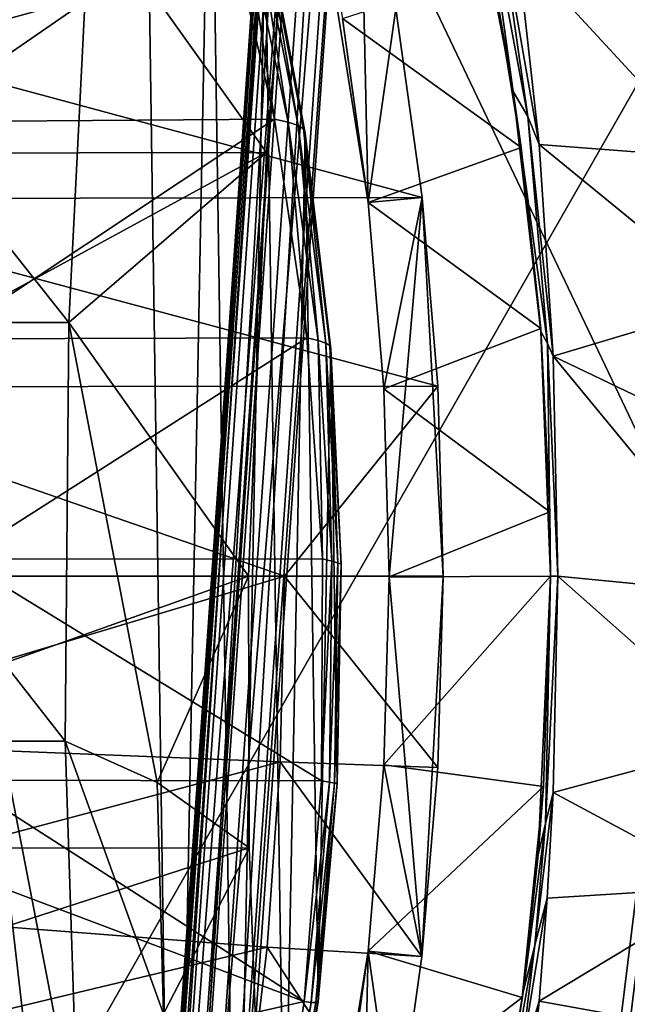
# Model space of a CAD drawing. Header units: metres. Extents: x 0 to 904, y -904 to 0.
# Tile 15 of 236: x 87 to 163, y -500 to -377. Entities that reach past the tile are written whole.
import ezdxf

# ---------------------------------------------------------------- set-up
doc = ezdxf.new("R2010")
doc.units = ezdxf.units.M

msp = doc.modelspace()

# ---------------------------------------------------------------- linework, layer by layer
at = {"layer": 'top'}
for points in [[(58.565701, -570.15863, 661.240173), (207.702347, -309.111755, 657.334961), (35.76218, -309.819092, 661.837402)], [(58.565701, -570.15863, 661.240173), (207.702347, -584.097839, 657.334961), (207.702347, -309.111755, 657.334961)], [(106.263069, -579.41748, 1605.699219), (102.299171, -311.90625, 1605.779053), (65.81794, -369.758789, 1606.712402)], [(110.913132, -337.780426, 1605.550781), (102.299171, -311.90625, 1605.779053), (106.263069, -579.41748, 1605.699219)], [(114.12072, -553.300842, 1605.495239), (110.913132, -337.780426, 1605.550781), (106.263069, -579.41748, 1605.699219)], [(117.760857, -364.177917, 1605.379028), (110.913132, -337.780426, 1605.550781), (114.12072, -553.300842, 1605.495239)], [(130.694794, -399.678375, 255.885132), (129.653809, -352.275635, 201.423859), (123.336311, -353.440033, 262.541229)], [(130.694794, -399.678375, 255.885132), (134.177689, -375.379425, 195.461365), (129.653809, -352.275635, 201.423859)], [(127.450325, -376.577545, 260.439056), (130.694794, -399.678375, 255.885132), (123.336311, -353.440033, 262.541229)], [(148.906921, -385.751007, 271.770599), (143.432648, -357.152802, 281.652802), (145.24408, -359.542999, 284.118835)], [(143.432648, -357.152802, 281.652802), (148.906921, -385.751007, 271.770599), (146.242966, -370.508606, 265.495361)], [(150.73558, -388.90451, 275.312927), (148.906921, -385.751007, 271.770599), (145.24408, -359.542999, 284.118835)], [(146.876816, -362.136139, 286.576202), (150.73558, -388.90451, 275.312927), (145.24408, -359.542999, 284.118835)], [(93.114326, -414.74646, 2031.052734), (95.733551, -362.296753, 2026.798096), (51.564709, -362.278748, 2034.584595)], [(51.564709, -362.278748, 2034.584595), (51.564968, -414.75824, 2038.379517), (93.114326, -414.74646, 2031.052734)], [(66.875145, -362.945892, 1518.912842), (112.721756, -362.245575, 1545.40625), (73.192986, -389.571899, 1524.477905)], [(112.721756, -362.245575, 1545.40625), (118.923676, -389.199493, 1550.911377), (73.192986, -389.571899, 1524.477905)], [(93.114326, -414.74646, 2031.052734), (117.911072, -393.401001, 1988.119873), (95.733551, -362.296753, 2026.798096)], [(117.911072, -393.401001, 1988.119873), (120.089249, -367.022247, 1984.553101), (95.733551, -362.296753, 2026.798096)], [(112.721756, -362.245575, 1545.40625), (114.908806, -362.646942, 1560.783936), (118.923676, -389.199493, 1550.911377)], [(149.460907, -367.862183, 291.483978), (152.15448, -392.39978, 278.844421), (146.876816, -362.136139, 286.576202)], [(152.15448, -392.39978, 278.844421), (150.73558, -388.90451, 275.312927), (146.876816, -362.136139, 286.576202)], [(114.908806, -362.646942, 1560.783936), (120.665901, -389.607666, 1564.945068), (118.923676, -389.199493, 1550.911377)], [(114.908806, -362.646942, 1560.783936), (116.484978, -363.103516, 1576.238403), (120.665901, -389.607666, 1564.945068)], [(116.484978, -363.103516, 1576.238403), (121.891022, -390.01889, 1579.037964), (120.665901, -389.607666, 1564.945068)], [(116.484978, -363.103516, 1576.238403), (117.436378, -363.615723, 1591.735596), (121.891022, -390.01889, 1579.037964)], [(120.180878, -526.704712, 1605.33728), (117.760857, -364.177917, 1605.379028), (114.12072, -553.300842, 1605.495239)], [(117.436378, -363.615723, 1591.735596), (122.591171, -390.432159, 1593.161011), (121.891022, -390.01889, 1579.037964)], [(117.436378, -363.615723, 1591.735596), (117.760857, -364.177917, 1605.379028), (122.591171, -390.432159, 1593.161011)], [(122.793343, -390.981628, 1605.25415), (117.760857, -364.177917, 1605.379028), (120.180878, -526.704712, 1605.33728)], [(117.760857, -364.177917, 1605.379028), (122.793343, -390.981628, 1605.25415), (122.591171, -390.432159, 1593.161011)], [(117.911072, -393.401001, 1988.119873), (24.020006, -393.575043, 1933.938843), (120.089249, -367.022247, 1984.553101)], [(24.020006, -393.575043, 1933.938843), (27.058399, -367.096466, 1930.8573), (120.089249, -367.022247, 1984.553101)], [(152.15448, -392.39978, 278.844421), (149.460907, -367.862183, 291.483978), (173.543076, -394.051117, 359.244873)], [(149.460907, -367.862183, 291.483978), (169.440079, -376.10379, 360.198151), (173.543076, -394.051117, 359.244873)], [(85.308647, -629.739319, 1606.241211), (96.644119, -604.935974, 1605.948364), (65.81794, -369.758789, 1606.712402)], [(65.81794, -369.758789, 1606.712402), (96.644119, -604.935974, 1605.948364), (106.263069, -579.41748, 1605.699219)], [(127.450325, -376.577545, 260.439056), (146.242966, -370.508606, 265.495361), (149.919189, -392.786133, 260.659058)], [(148.906921, -385.751007, 271.770599), (149.919189, -392.786133, 260.659058), (146.242966, -370.508606, 265.495361)], [(51.564796, -375.897583, 186.552155), (134.177689, -375.379425, 195.461365), (137.468994, -399.057281, 191.161682)], [(51.564911, -399.234528, 182.051285), (51.564796, -375.897583, 186.552155), (137.468994, -399.057281, 191.161682)], [(137.468994, -399.057281, 191.161682), (134.177689, -375.379425, 195.461365), (130.694794, -399.678375, 255.885132)], [(130.694794, -399.678375, 255.885132), (127.450325, -376.577545, 260.439056), (149.919189, -392.786133, 260.659058)], [(152.381332, -415.881287, 266.627716), (148.906921, -385.751007, 271.770599), (153.200638, -417.392639, 268.900177)], [(148.906921, -385.751007, 271.770599), (150.73558, -388.90451, 275.312927), (153.200638, -417.392639, 268.900177)], [(148.906921, -385.751007, 271.770599), (152.381332, -415.881287, 266.627716), (149.919189, -392.786133, 260.659058)], [(73.192986, -389.571899, 1524.477905), (118.923676, -389.199493, 1550.911377), (77.391945, -416.823029, 1528.47876)], [(77.391945, -416.823029, 1528.47876), (118.923676, -389.199493, 1550.911377), (122.996712, -416.669067, 1554.833374)], [(118.923676, -389.199493, 1550.911377), (120.665901, -389.607666, 1564.945068), (122.996712, -416.669067, 1554.833374)], [(153.200638, -417.392639, 268.900177), (150.73558, -388.90451, 275.312927), (153.904648, -418.990082, 271.165344)], [(150.73558, -388.90451, 275.312927), (152.15448, -392.39978, 278.844421), (153.904648, -418.990082, 271.165344)], [(120.665901, -389.607666, 1564.945068), (124.405449, -417.028412, 1567.909424), (122.996712, -416.669067, 1554.833374)], [(120.665901, -389.607666, 1564.945068), (121.891022, -390.01889, 1579.037964), (124.405449, -417.028412, 1567.909424)], [(121.891022, -390.01889, 1579.037964), (125.370277, -417.352478, 1581.032227), (124.405449, -417.028412, 1567.909424)], [(121.891022, -390.01889, 1579.037964), (122.591171, -390.432159, 1593.161011), (125.370277, -417.352478, 1581.032227)], [(122.591171, -390.432159, 1593.161011), (125.88736, -417.639709, 1594.176025), (125.370277, -417.352478, 1581.032227)], [(122.591171, -390.432159, 1593.161011), (122.793343, -390.981628, 1605.25415), (125.88736, -417.639709, 1594.176025)], [(124.413017, -499.757935, 1605.226074), (122.793343, -390.981628, 1605.25415), (120.180878, -526.704712, 1605.33728)], [(125.985519, -418.0672, 1605.176147), (122.793343, -390.981628, 1605.25415), (124.413017, -499.757935, 1605.226074)], [(122.793343, -390.981628, 1605.25415), (125.985519, -418.0672, 1605.176147), (125.88736, -417.639709, 1594.176025)], [(130.694794, -399.678375, 255.885132), (149.919189, -392.786133, 260.659058), (152.350983, -415.516174, 257.407928)], [(152.381332, -415.881287, 266.627716), (152.350983, -415.516174, 257.407928), (149.919189, -392.786133, 260.659058)], [(153.904648, -418.990082, 271.165344), (152.15448, -392.39978, 278.844421), (176.432251, -412.229462, 358.626953)], [(152.15448, -392.39978, 278.844421), (173.543076, -394.051117, 359.244873), (176.432251, -412.229462, 358.626953)], [(115.674339, -446.597626, 1992.217041), (20.344744, -446.597626, 1937.178467), (117.911072, -393.401001, 1988.119873)], [(20.344744, -446.597626, 1937.178467), (24.020006, -393.575043, 1933.938843), (117.911072, -393.401001, 1988.119873)], [(115.674339, -446.597626, 1992.217041), (117.911072, -393.401001, 1988.119873), (93.114326, -414.74646, 2031.052734)], [(51.564911, -399.234528, 182.051285), (137.468994, -399.057281, 191.161682), (139.434372, -422.732574, 188.608414)], [(51.565025, -422.847595, 179.349472), (51.564911, -399.234528, 182.051285), (139.434372, -422.732574, 188.608414)], [(132.661148, -423.087708, 253.139191), (137.468994, -399.057281, 191.161682), (130.694794, -399.678375, 255.885132)], [(137.468994, -399.057281, 191.161682), (132.661148, -423.087708, 253.139191), (133.318069, -446.714508, 252.22406)], [(140.094177, -446.716217, 187.753738), (137.468994, -399.057281, 191.161682), (133.318069, -446.714508, 252.22406)], [(139.434372, -422.732574, 188.608414), (137.468994, -399.057281, 191.161682), (140.094177, -446.716217, 187.753738)], [(132.661148, -423.087708, 253.139191), (130.694794, -399.678375, 255.885132), (152.350983, -415.516174, 257.407928)], [(153.904648, -418.990082, 271.165344), (176.432251, -412.229462, 358.626953), (178.114319, -430.561676, 358.341736)], [(51.564968, -414.75824, 2038.379517), (92.662102, -467.355042, 2032.399048), (93.114326, -414.74646, 2031.052734)], [(51.564968, -414.75824, 2038.379517), (51.565228, -467.355255, 2039.645508), (92.662102, -467.355042, 2032.399048)], [(93.114326, -414.74646, 2031.052734), (92.662102, -467.355042, 2032.399048), (104.200371, -472.513458, 2012.615967)], [(104.200371, -472.513458, 2012.615967), (115.674339, -446.597626, 1992.217041), (93.114326, -414.74646, 2031.052734)], [(79.445618, -444.463135, 1530.823486), (77.391945, -416.823029, 1528.47876), (122.996712, -416.669067, 1554.833374)], [(122.996712, -416.669067, 1554.833374), (124.951332, -444.445007, 1557.109863), (79.445618, -444.463135, 1530.823486)], [(122.996712, -416.669067, 1554.833374), (124.405449, -417.028412, 1567.909424), (124.951332, -444.445007, 1557.109863)], [(132.661148, -423.087708, 253.139191), (152.350983, -415.516174, 257.407928), (153.481308, -438.529175, 255.902008)], [(152.350983, -415.516174, 257.407928), (152.381332, -415.881287, 266.627716), (153.481308, -438.529175, 255.902008)], [(153.200638, -417.392639, 268.900177), (153.562988, -446.608429, 265.163177), (152.381332, -415.881287, 266.627716)], [(152.381332, -415.881287, 266.627716), (153.562988, -446.608429, 265.163177), (153.481308, -438.529175, 255.902008)], [(124.405449, -417.028412, 1567.909424), (126.119873, -444.72467, 1569.632446), (124.951332, -444.445007, 1557.109863)], [(124.405449, -417.028412, 1567.909424), (125.370277, -417.352478, 1581.032227), (126.119873, -444.72467, 1569.632446)], [(125.370277, -417.352478, 1581.032227), (126.901489, -444.939606, 1582.192261), (126.119873, -444.72467, 1569.632446)], [(125.370277, -417.352478, 1581.032227), (125.88736, -417.639709, 1594.176025), (126.901489, -444.939606, 1582.192261)], [(125.88736, -417.639709, 1594.176025), (127.295189, -445.088043, 1594.766846), (126.901489, -444.939606, 1582.192261)], [(125.88736, -417.639709, 1594.176025), (125.985519, -418.0672, 1605.176147), (127.295189, -445.088043, 1594.766846)], [(153.904648, -418.990082, 271.165344), (154.483658, -446.608368, 268.590515), (153.200638, -417.392639, 268.900177)], [(154.483658, -446.608368, 268.590515), (153.562988, -446.608429, 265.163177), (153.200638, -417.392639, 268.900177)], [(126.797386, -472.58493, 1605.161987), (125.985519, -418.0672, 1605.176147), (124.413017, -499.757935, 1605.226074)], [(126.797386, -472.58493, 1605.161987), (127.322487, -445.312592, 1605.145386), (125.985519, -418.0672, 1605.176147)], [(125.985519, -418.0672, 1605.176147), (127.322487, -445.312592, 1605.145386), (127.295189, -445.088043, 1594.766846)], [(154.483658, -446.608368, 268.590515), (153.904648, -418.990082, 271.165344), (178.597061, -448.96402, 358.386292)], [(178.597061, -448.96402, 358.386292), (153.904648, -418.990082, 271.165344), (178.114319, -430.561676, 358.341736)], [(51.562679, -446.597717, 178.448685), (51.565025, -422.847595, 179.349472), (120.203751, -446.597717, 185.663147)], [(51.565025, -422.847595, 179.349472), (139.434372, -422.732574, 188.608414), (120.203751, -446.597717, 185.663147)], [(120.203751, -446.597717, 185.663147), (139.434372, -422.732574, 188.608414), (140.094193, -446.597717, 187.753693)], [(140.094193, -446.597717, 187.753693), (139.434372, -422.732574, 188.608414), (140.094177, -446.716217, 187.753738)], [(133.318069, -446.714508, 252.22406), (132.661148, -423.087708, 253.139191), (153.481308, -438.529175, 255.902008)], [(133.318069, -446.714508, 252.22406), (153.481308, -438.529175, 255.902008), (153.562988, -446.604919, 255.793488)], [(153.481308, -438.529175, 255.902008), (153.562988, -446.608429, 265.163177), (153.562988, -446.604919, 255.793488)], [(79.361893, -472.241913, 1531.463379), (79.445618, -444.463135, 1530.823486), (124.818771, -472.305176, 1557.712036)], [(79.445618, -444.463135, 1530.823486), (124.951332, -444.445007, 1557.109863), (124.818771, -472.305176, 1557.712036)], [(124.951332, -444.445007, 1557.109863), (126.119873, -444.72467, 1569.632446), (124.818771, -472.305176, 1557.712036)], [(126.119873, -444.72467, 1569.632446), (125.821915, -472.497009, 1570.093628), (124.818771, -472.305176, 1557.712036)], [(126.119873, -444.72467, 1569.632446), (126.901489, -444.939606, 1582.192261), (125.821915, -472.497009, 1570.093628)], [(126.901489, -444.939606, 1582.192261), (126.482285, -472.599854, 1582.505493), (125.821915, -472.497009, 1570.093628)], [(126.901489, -444.939606, 1582.192261), (127.295189, -445.088043, 1594.766846), (126.482285, -472.599854, 1582.505493)], [(127.295189, -445.088043, 1594.766846), (126.800926, -472.611938, 1594.927246), (126.482285, -472.599854, 1582.505493)], [(127.295189, -445.088043, 1594.766846), (127.322487, -445.312592, 1605.145386), (126.800926, -472.611938, 1594.927246)], [(127.322487, -445.312592, 1605.145386), (126.797386, -472.58493, 1605.161987), (126.800926, -472.611938, 1594.927246)], [(115.743767, -480.750854, 1992.692505), (19.569525, -480.862244, 1937.163818), (115.674339, -446.597626, 1992.217041)], [(19.569525, -480.862244, 1937.163818), (20.344744, -446.597626, 1937.178467), (115.674339, -446.597626, 1992.217041)], [(51.562679, -446.597717, 178.448685), (120.203751, -446.597717, 185.663147), (51.565266, -467.232391, 179.128387)], [(120.203751, -446.597717, 185.663147), (119.653488, -469.916138, 186.488419), (51.565266, -467.232391, 179.128387)], [(115.743767, -480.750854, 1992.692505), (115.674339, -446.597626, 1992.217041), (104.200371, -472.513458, 2012.615967)], [(119.653488, -469.916138, 186.488419), (120.203751, -446.597717, 185.663147), (139.424316, -470.643158, 188.621552)], [(120.203751, -446.597717, 185.663147), (140.094193, -446.597717, 187.753693), (139.424316, -470.643158, 188.621552)], [(132.648758, -470.329498, 253.155853), (153.562988, -446.604919, 255.793488), (152.688278, -473.043304, 256.961365)], [(132.648758, -470.329498, 253.155853), (133.318069, -446.714508, 252.22406), (153.562988, -446.604919, 255.793488)], [(137.442673, -494.376465, 191.195679), (133.318069, -446.714508, 252.22406), (132.648758, -470.329498, 253.155853)], [(140.094177, -446.716217, 187.753738), (133.318069, -446.714508, 252.22406), (137.442673, -494.376465, 191.195679)], [(139.424316, -470.643158, 188.621552), (140.094177, -446.716217, 187.753738), (137.442673, -494.376465, 191.195679)], [(139.424316, -470.643158, 188.621552), (140.094193, -446.597717, 187.753693), (140.094177, -446.716217, 187.753738)], [(152.02858, -481.606934, 267.105774), (153.562988, -446.608429, 265.163177), (152.945465, -477.694672, 269.093414)], [(153.562988, -446.608429, 265.163177), (152.02858, -481.606934, 267.105774), (152.688278, -473.043304, 256.961365)], [(153.562988, -446.604919, 255.793488), (153.562988, -446.608429, 265.163177), (152.688278, -473.043304, 256.961365)], [(153.903244, -473.778992, 271.082886), (152.945465, -477.694672, 269.093414), (154.483658, -446.608368, 268.590515)], [(152.945465, -477.694672, 269.093414), (153.562988, -446.608429, 265.163177), (154.483658, -446.608368, 268.590515)], [(153.903244, -473.778992, 271.082886), (154.483658, -446.608368, 268.590515), (177.881042, -467.349609, 358.759674)], [(177.881042, -467.349609, 358.759674), (154.483658, -446.608368, 268.590515), (178.597061, -448.96402, 358.386292)], [(33.508572, -520.168213, 1504.990356), (34.32309, -466.736969, 1505.357788), (122.65184, -500.041199, 1556.645508)], [(122.65184, -500.041199, 1556.645508), (34.32309, -466.736969, 1505.357788), (79.361893, -472.241913, 1531.463379)], [(51.565228, -467.355255, 2039.645508), (94.385925, -519.966614, 2030.828491), (92.662102, -467.355042, 2032.399048)], [(51.565228, -467.355255, 2039.645508), (51.565491, -519.952271, 2038.379517), (94.385925, -519.966614, 2030.828491)], [(51.565266, -467.232391, 179.128387), (119.653488, -469.916138, 186.488419), (51.565376, -488.072296, 181.206223)], [(92.662102, -467.355042, 2032.399048), (104.991013, -501.598816, 2011.979858), (104.200371, -472.513458, 2012.615967)], [(92.662102, -467.355042, 2032.399048), (94.385925, -519.966614, 2030.828491), (104.991013, -501.598816, 2011.979858)], [(175.956299, -485.631287, 359.463715), (153.903244, -473.778992, 271.082886), (177.881042, -467.349609, 358.759674)], [(119.653488, -469.916138, 186.488419), (118.003258, -493.189423, 188.972519), (51.565376, -488.072296, 181.206223)], [(137.442673, -494.376465, 191.195679), (118.003258, -493.189423, 188.972519), (119.653488, -469.916138, 186.488419)], [(139.424316, -470.643158, 188.621552), (137.442673, -494.376465, 191.195679), (119.653488, -469.916138, 186.488419)], [(132.648758, -470.329498, 253.155853), (130.671524, -493.72522, 255.91658), (137.442673, -494.376465, 191.195679)], [(130.671524, -493.72522, 255.91658), (132.648758, -470.329498, 253.155853), (152.688278, -473.043304, 256.961365)], [(124.818771, -472.305176, 1557.712036), (122.65184, -500.041199, 1556.645508), (79.361893, -472.241913, 1531.463379)], [(124.818771, -472.305176, 1557.712036), (125.821915, -472.497009, 1570.093628), (122.65184, -500.041199, 1556.645508)], [(104.991013, -501.598816, 2011.979858), (115.743767, -480.750854, 1992.692505), (104.200371, -472.513458, 2012.615967)], [(125.821915, -472.497009, 1570.093628), (123.543983, -500.156067, 1569.298096), (122.65184, -500.041199, 1556.645508)], [(125.821915, -472.497009, 1570.093628), (126.482285, -472.599854, 1582.505493), (123.543983, -500.156067, 1569.298096)], [(126.482285, -472.599854, 1582.505493), (124.128204, -500.160217, 1581.975586), (123.543983, -500.156067, 1569.298096)], [(126.482285, -472.599854, 1582.505493), (126.800926, -472.611938, 1594.927246), (124.128204, -500.160217, 1581.975586)], [(126.800926, -472.611938, 1594.927246), (124.40728, -500.05191, 1594.659424), (124.128204, -500.160217, 1581.975586)], [(126.800926, -472.611938, 1594.927246), (124.413017, -499.757935, 1605.226074), (124.40728, -500.05191, 1594.659424)], [(126.800926, -472.611938, 1594.927246), (126.797386, -472.58493, 1605.161987), (124.413017, -499.757935, 1605.226074)], [(130.671524, -493.72522, 255.91658), (152.688278, -473.043304, 256.961365), (150.04425, -499.544373, 260.502655)], [(152.688278, -473.043304, 256.961365), (152.02858, -481.606934, 267.105774), (150.04425, -499.544373, 260.502655)], [(153.176376, -487.071533, 274.191895), (151.613037, -492.959351, 272.019043), (153.903244, -473.778992, 271.082886)], [(151.613037, -492.959351, 272.019043), (152.945465, -477.694672, 269.093414), (153.903244, -473.778992, 271.082886)], [(153.176376, -487.071533, 274.191895), (153.903244, -473.778992, 271.082886), (175.956299, -485.631287, 359.463715)], [(152.02858, -481.606934, 267.105774), (152.945465, -477.694672, 269.093414), (150.136658, -498.847473, 269.846283)], [(152.945465, -477.694672, 269.093414), (151.613037, -492.959351, 272.019043), (150.136658, -498.847473, 269.846283)], [(19.894749, -511.757843, 1935.707886), (19.569525, -480.862244, 1937.163818), (115.743767, -480.750854, 1992.692505)], [(116.985649, -514.864746, 1991.491089), (19.894749, -511.757843, 1935.707886), (115.743767, -480.750854, 1992.692505)], [(116.985649, -514.864746, 1991.491089), (115.743767, -480.750854, 1992.692505), (104.991013, -501.598816, 2011.979858)], [(152.02858, -481.606934, 267.105774), (150.136658, -498.847473, 269.846283), (150.04425, -499.544373, 260.502655)], [(175.956299, -485.631287, 359.463715), (172.812347, -503.722931, 360.500519), (152.17923, -499.996185, 278.52475)], [(152.17923, -499.996185, 278.52475), (153.176376, -487.071533, 274.191895), (175.956299, -485.631287, 359.463715)], [(152.17923, -499.996185, 278.52475), (149.788101, -507.848602, 276.275269), (153.176376, -487.071533, 274.191895)], [(149.788101, -507.848602, 276.275269), (151.613037, -492.959351, 272.019043), (153.176376, -487.071533, 274.191895)], [(51.565376, -488.072296, 181.206223), (118.003258, -493.189423, 188.972519), (51.565487, -509.120331, 184.762558)], [(118.003258, -493.189423, 188.972519), (115.254181, -516.375183, 193.141876), (51.565487, -509.120331, 184.762558)], [(134.141281, -518.031555, 195.509354), (115.254181, -516.375183, 193.141876), (118.003258, -493.189423, 188.972519)], [(137.442673, -494.376465, 191.195679), (134.141281, -518.031555, 195.509354), (118.003258, -493.189423, 188.972519)], [(150.136658, -498.847473, 269.846283), (151.613037, -492.959351, 272.019043), (147.547882, -515.712585, 274.023407)], [(151.613037, -492.959351, 272.019043), (149.788101, -507.848602, 276.275269), (147.547882, -515.712585, 274.023407)], [(123.297417, -539.974182, 262.510101), (129.610855, -541.111755, 201.479248), (130.671524, -493.72522, 255.91658)], [(130.671524, -493.72522, 255.91658), (127.415276, -516.826599, 260.486267), (123.297417, -539.974182, 262.510101)], [(127.415276, -516.826599, 260.486267), (130.671524, -493.72522, 255.91658), (150.04425, -499.544373, 260.502655)], [(129.610855, -541.111755, 201.479248), (134.141281, -518.031555, 195.509354), (130.671524, -493.72522, 255.91658)], [(130.671524, -493.72522, 255.91658), (134.141281, -518.031555, 195.509354), (137.442673, -494.376465, 191.195679)], [(127.415276, -516.826599, 260.486267), (150.04425, -499.544373, 260.502655), (145.619431, -525.925171, 266.058258)], [(150.04425, -499.544373, 260.502655), (150.136658, -498.847473, 269.846283), (145.619431, -525.925171, 266.058258)], [(150.136658, -498.847473, 269.846283), (147.547882, -515.712585, 274.023407), (145.619431, -525.925171, 266.058258)], [(118.521431, -527.460144, 1553.945923), (33.508572, -520.168213, 1504.990356), (122.65184, -500.041199, 1556.645508)], [(122.65184, -500.041199, 1556.645508), (123.543983, -500.156067, 1569.298096), (118.521431, -527.460144, 1553.945923)], [(123.543983, -500.156067, 1569.298096), (119.335327, -527.521912, 1567.273438), (118.521431, -527.460144, 1553.945923)], [(123.543983, -500.156067, 1569.298096), (124.128204, -500.160217, 1581.975586), (119.335327, -527.521912, 1567.273438)], [(124.128204, -500.160217, 1581.975586), (119.870705, -527.452332, 1580.621338), (119.335327, -527.521912, 1567.273438)], [(124.128204, -500.160217, 1581.975586), (124.40728, -500.05191, 1594.659424), (119.870705, -527.452332, 1580.621338)], [(124.40728, -500.05191, 1594.659424), (120.132042, -527.249817, 1593.9729), (119.870705, -527.452332, 1580.621338)], [(124.40728, -500.05191, 1594.659424), (120.180878, -526.704712, 1605.33728), (120.132042, -527.249817, 1593.9729)], [(124.413017, -499.757935, 1605.226074), (120.180878, -526.704712, 1605.33728), (124.40728, -500.05191, 1594.659424)], [(150.941452, -512.426392, 284.060791), (147.528091, -522.186035, 281.959869), (152.17923, -499.996185, 278.52475)], [(147.528091, -522.186035, 281.959869), (149.788101, -507.848602, 276.275269), (152.17923, -499.996185, 278.52475)], [(172.812347, -503.722931, 360.500519), (150.941452, -512.426392, 284.060791), (152.17923, -499.996185, 278.52475)]]:
    msp.add_3dface(points, dxfattribs=at)
at = {"layer": 'top0123413'}
for points in [[(599.026855, -599.023621, 106.499786), (74.938576, -244.304413, 117.34655), (244.305359, -74.93528, 117.346581)], [(76.680428, -244.304428, 120.325508), (592.962036, -609.72644, 109.443001), (244.305359, -76.679497, 120.325508)], [(599.026855, -599.023621, 106.499786), (78.807236, -783.456238, 110.644272), (74.938576, -244.304413, 117.34655)], [(592.962036, -609.72644, 109.443001), (76.680428, -244.304428, 120.325508), (350.77301, -819.803528, 109.839348)], [(76.680428, -244.304428, 120.325508), (80.562805, -785.039307, 113.603523), (350.77301, -819.803528, 109.839348)]]:
    msp.add_3dface(points, dxfattribs=at)
at = {"layer": 'top0123414'}
for points in [[(78.107437, -843.343384, 2094.688477), (100.707077, -835.398926, 2110.512695), (55.041393, -244, 2078.537354)], [(55.041393, -244, 2078.537354), (100.707077, -835.398926, 2110.512695), (122.586029, -824.877136, 2125.83252)], [(55.041393, -244, 2078.537354), (122.586029, -824.877136, 2125.83252), (194.317764, -244, 2176.059814)], [(57.656563, -244, 2076.706299), (102.695297, -833.251221, 2108.242676), (80.398987, -840.950867, 2092.630615)], [(102.695297, -833.251221, 2108.242676), (57.656563, -244, 2076.706299), (124.282608, -823.008972, 2123.358154)], [(57.656563, -244, 2076.706299), (195.263657, -244, 2173.059814), (124.282608, -823.008972, 2123.358154)], [(122.586029, -824.877136, 2125.83252), (143.356155, -811.42926, 2140.375977), (194.317764, -244, 2176.059814)], [(124.282608, -823.008972, 2123.358154), (195.263657, -244, 2173.059814), (144.78981, -809.879211, 2137.717529)], [(194.317764, -244, 2176.059814), (143.356155, -811.42926, 2140.375977), (162.380875, -794.585938, 2153.697266)], [(195.263657, -244, 2173.059814), (163.593872, -793.394592, 2150.884277), (144.78981, -809.879211, 2137.717529)], [(162.380875, -794.585938, 2153.697266), (178.560959, -773.81134, 2165.026611), (194.317764, -244, 2176.059814)]]:
    msp.add_3dface(points, dxfattribs=at)
at = {"layer": 'top0123420'}
for points in [[(95.34214, -671.325317, 1629.041138), (123.244728, -272.299683, 1629.041138), (99.747734, -611.486877, 1628.526367)], [(123.244728, -272.299683, 1629.041138), (95.34214, -671.325317, 1629.041138), (96.20826, -671.385864, 1633.96521)], [(124.110855, -272.36026, 1633.96521), (123.244728, -272.299683, 1629.041138), (96.20826, -671.385864, 1633.96521)], [(124.110855, -272.36026, 1633.96521), (96.20826, -671.385864, 1633.96521), (100.895279, -671.713623, 1635.675293)], [(99.163025, -671.592468, 1625.827271), (127.06562, -272.566864, 1625.827271), (131.75264, -272.894623, 1627.537354)], [(99.163025, -671.592468, 1625.827271), (122.336266, -332.38266, 1625.9552), (127.06562, -272.566864, 1625.827271)], [(103.850044, -671.920227, 1627.537354), (99.163025, -671.592468, 1625.827271), (131.75264, -272.894623, 1627.537354)], [(123.244728, -272.299683, 1629.041138), (119.279549, -332.168915, 1628.526367), (99.747734, -611.486877, 1628.526367)], [(128.797867, -272.687988, 1635.675293), (124.110855, -272.36026, 1633.96521), (100.895279, -671.713623, 1635.675293)], [(128.797867, -272.687988, 1635.675293), (100.895279, -671.713623, 1635.675293), (104.716171, -671.980774, 1632.461426)], [(103.850044, -671.920227, 1627.537354), (131.75264, -272.894623, 1627.537354), (132.618759, -272.95517, 1632.461426)], [(104.716171, -671.980774, 1632.461426), (103.850044, -671.920227, 1627.537354), (132.618759, -272.95517, 1632.461426)], [(132.618759, -272.95517, 1632.461426), (128.797867, -272.687988, 1635.675293), (104.716171, -671.980774, 1632.461426)], [(99.163025, -671.592468, 1625.827271), (102.804451, -611.700623, 1625.9552), (122.336266, -332.38266, 1625.9552)], [(99.747734, -611.486877, 1628.526367), (119.279549, -332.168915, 1628.526367), (100.157028, -610.098206, 1627.986938)], [(119.279549, -332.168915, 1628.526367), (119.491714, -333.600922, 1627.986816), (100.157028, -610.098206, 1627.986938)], [(102.804451, -611.700623, 1625.9552), (101.147957, -609.579895, 1626.921021), (122.336266, -332.38266, 1625.9552)], [(122.336266, -332.38266, 1625.9552), (101.147957, -609.579895, 1626.921021), (120.400764, -334.252167, 1626.921143)], [(100.157028, -610.098206, 1627.986938), (119.491714, -333.600922, 1627.986816), (101.147957, -609.579895, 1626.921021)], [(101.147957, -609.579895, 1626.921021), (119.491714, -333.600922, 1627.986816), (120.400764, -334.252167, 1626.921143)]]:
    msp.add_3dface(points, dxfattribs=at)

doc.saveas('drawing.dxf')
